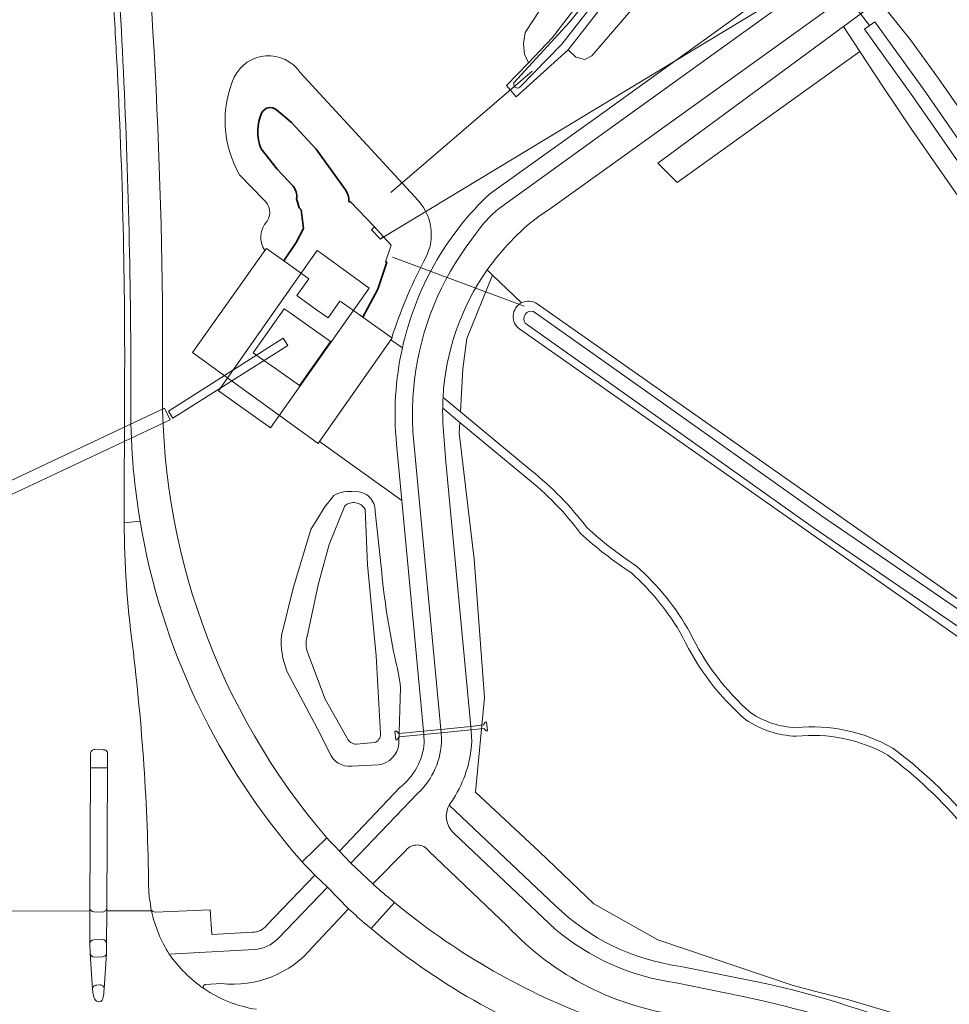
# Model space of a CAD drawing. Extents: x 150256 to 156914, y 461459 to 469481.
# Tile 247 of 256: x 154198 to 154307, y 464251 to 464366. Entities that reach past the tile are written whole.
import ezdxf

# ---------------------------------------------------------------- set-up
doc = ezdxf.new("R2010")
doc.units = 0
doc.header["$LTSCALE"] = 0.75
for name, color, linetype, lineweight in [('B-RO-FV-FAUNAPASSAGE-GV', 251, 'CONTINUOUS', 18), ('B-RO-GK-BESCHOEIING-G', 251, 'GK-BESCHOEIING', 35), ('B-RO-GK-KADEMUUR-G', 251, 'CONTINUOUS', 35), ('B-RO-GR-BEPLANTING_CULTUUR_BOSPLANTSOEN-GV', 251, 'CONTINUOUS', 18), ('B-RO-GR-BOS_LOOF-GV', 251, 'CONTINUOUS', 13), ('B-RO-IE-TERREINAFSCHEIDING_KUNSTMATIG_HEKWERK-G', 251, 'IE-TERREINAFSCHEIDING-KUNSTMATIG', 18), ('B-RO-KW-KUNSTWERK_DUIKER-G', 251, 'CONTINUOUS', 18), ('B-RO-KW-KUNSTWERK_DUIKER-GV', 251, 'CONTINUOUS', 18), ('B-RO-KW-KUNSTWERK_GEMAAL-GV', 251, 'CONTINUOUS', 18), ('B-RO-OG-TERREIN_CULTUURSCHEIDING-GV', 251, 'CONTINUOUS', 18), ('B-RO-OG-WATER-GV', 251, 'CONTINUOUS', 18), ('B-RO-OG-WATER_GREPPEL-GV', 251, 'CONTINUOUS', 18), ('B-RO-OG-WATER_MEER-GV', 251, 'CONTINUOUS', 18), ('B-RO-OG-WATER_SLOOT-GV', 251, 'CONTINUOUS', 18), ('B-RO-VH-VERHARDING_ASFALT-GV', 251, 'CONTINUOUS', 18), ('B-RO-VH-VERHARDING_BETON-GV', 251, 'CONTINUOUS', 18), ('B-RO-VH-VERHARDING_BETONSTRAATSTEEN-GV', 251, 'CONTINUOUS', 18), ('B-RO-VH-VERHARDING_FUNDERING_ZAND-GV', 251, 'CONTINUOUS', 18), ('B-RO-VH-VERHARDING_GRASBETONSTEEN-GV', 251, 'CONTINUOUS', 18), ('B-RO-VH-VERHARDING_STRAATBAKSTEEN-GV', 251, 'CONTINUOUS', 18), ('B-RO-VH-VERHARDING_TEGEL-GV', 251, 'CONTINUOUS', 18)]:
    doc.layers.add(name, color=color, linetype=linetype, lineweight=lineweight)
doc.linetypes.add('GK-BESCHOEIING', pattern='A,30,-5,[1,NLCS.SHX,S=1,R=0,X=0,Y=0],-5', length=40)
doc.linetypes.add('IE-TERREINAFSCHEIDING-KUNSTMATIG', pattern='A,4,[82,NLCS.SHX,S=0.75,R=90,X=0,Y=0],4,-2', length=10)

msp = doc.modelspace()

# ---------------------------------------------------------------- linework, layer by layer
at = {"layer": 'B-RO-FV-FAUNAPASSAGE-GV'}
msp.add_lwpolyline([(154251.317, 464282.938), (154252.832, 464283.086), (154253.096, 464282.8), (154253.26, 464282.816), (154253.16, 464283.842), (154252.996, 464283.826), (154252.792, 464283.494), (154251.311, 464283.322), (154247.77, 464282.969), (154245.72, 464282.761), (154242.847, 464282.481), (154242.58, 464282.772), (154242.402, 464282.745), (154242.508, 464281.735), (154242.667, 464281.754), (154242.873, 464282.087), (154245.795, 464282.366), (154247.825, 464282.576)], close=True, dxfattribs=at)
at = {"layer": 'B-RO-GK-BESCHOEIING-G'}
for points in [[(154226.803, 464355.302, 0.2137105), (154226.723, 464351.044)], [(154228.524, 464355.595, 0.4769738), (154226.803, 464355.302)], [(154230.869, 464345.209, 0.2158713), (154230.456, 464346.668)], [(154237.002, 464344.88, 0.1575989), (154236.594, 464346.25)]]:
    msp.add_lwpolyline(points, format="xyb", dxfattribs=at)
for points in [[(154230.271, 464354.136), (154228.524, 464355.595)], [(154233.153, 464351.003), (154230.271, 464354.136)], [(154226.723, 464351.044), (154228.589, 464348.668)], [(154236.594, 464346.25), (154233.153, 464351.003)], [(154228.589, 464348.668), (154230.456, 464346.668)], [(154230.869, 464345.209), (154231.164, 464344.115)], [(154237.229, 464344.785), (154237.002, 464344.88)], [(154231.164, 464344.115), (154231.405, 464343.887)], [(154231.405, 464343.887), (154231.683, 464341.703)], [(154231.683, 464341.703), (154230.83, 464340.073)], [(154230.83, 464340.073), (154229.353, 464337.897)], [(154238.638, 464331.29), (154240.406, 464334.595), (154241.448, 464337.732), (154241.278, 464337.804)]]:
    msp.add_lwpolyline(points, dxfattribs=at)
at = {"layer": 'B-RO-GK-KADEMUUR-G'}
for points in [[(154240.019, 464341.878), (154237.229, 464344.785)], [(154241.039, 464340.772), (154240.019, 464341.878)]]:
    msp.add_lwpolyline(points, dxfattribs=at)
at = {"layer": 'B-RO-GR-BEPLANTING_CULTUUR_BOSPLANTSOEN-GV'}
for points in [[(154279.127, 464386.21), (154277.162, 464388.926), (154274.985, 464385.485), (154270.661, 464379.794), (154264.868, 464373.368), (154259.407, 464367.31), (154257.66, 464364.679), (154257.488, 464363.373), (154257.602, 464362.129), (154258.054, 464361.139), (154260.891, 464364.095), (154263.471, 464367.455), (154273.276, 464379.705)], [(154262.723, 464362.634), (154263.616, 464361.803), (154264.676, 464361.497), (154265.478, 464361.945), (154270.113, 464367.297), (154278.937, 464377.488), (154280.111, 464378.182), (154281.314, 464377.998), (154283.376, 464376.428), (154284.121, 464376.183), (154284.98, 464376.367), (154286.195, 464377.411), (154280.461, 464384.366), (154274.859, 464378.197)]]:
    msp.add_lwpolyline(points, close=True, dxfattribs=at)
at = {"layer": 'B-RO-GR-BOS_LOOF-GV'}
for points in [[(154257.232, 464332.975), (154253.863, 464336.227), (154250.829, 464328.803), (154250.348, 464325.258), (154250.075, 464320.207), (154258.375, 464313.324)], [(154328.376, 464272.543), (154329.111, 464279.338), (154257.034, 464329.908)], [(154250.008, 464318.964), (154249.943, 464317.758), (154251.703, 464302.931), (154252.92, 464286.716), (154251.838, 464275.613), (154259.359, 464268.616), (154265.715, 464262.536), (154273.22, 464258.279), (154289.096, 464252.939), (154291.605, 464252.296), (154295.64, 464251.263), (154317.528, 464244.747), (154338.754, 464237.369), (154350.596, 464232.64), (154368.538, 464225.007), (154375.534, 464221.732), (154381.758, 464219.319), (154375.836, 464222.41), (154359.75, 464249.122)], [(154257.746, 464312.547), (154250.008, 464318.964)]]:
    msp.add_lwpolyline(points, dxfattribs=at)
for points in [[(154257.034, 464329.908, -0.5614572), (154257.232, 464332.975)], [(154264.171, 464305.95, 0.0651193), (154257.746, 464312.547)], [(154258.375, 464313.324, -0.0644315), (154264.915, 464306.625)], [(154264.915, 464306.625, 0.0407032), (154270.745, 464302.114)], [(154270.135, 464301.317, -0.040682), (154264.171, 464305.95)], [(154270.745, 464302.114, -0.0837196), (154277.012, 464294.311)], [(154276.139, 464293.823, 0.0831084), (154270.135, 464301.317)], [(154277.012, 464294.311, 0.1010484), (154284.145, 464284.898)], [(154283.545, 464284.096, -0.1013809), (154276.139, 464293.823)], [(154284.145, 464284.898, 0.1319212), (154289.436, 464283.162)], [(154289.464, 464282.159, -0.1349654), (154283.545, 464284.096)], [(154289.436, 464283.162, -0.1575001), (154300.801, 464280.768)], [(154300.204, 464279.966, 0.1561375), (154289.464, 464282.159)], [(154300.801, 464280.768, -0.0583956), (154310.019, 464272.074)], [(154309.289, 464271.387, 0.0586509), (154300.204, 464279.966)]]:
    msp.add_lwpolyline(points, format="xyb", dxfattribs=at)
at = {"layer": 'B-RO-IE-TERREINAFSCHEIDING_KUNSTMATIG_HEKWERK-G'}
for points in [[(154227.157, 464339.105), (154218.645, 464327.175), (154233.385, 464316.503), (154233.571, 464316.741)], [(154227.332, 464339.35), (154227.157, 464339.105)], [(154233.634, 464338.871), (154233.289, 464339.122), (154232.517, 464338.026)], [(154232.517, 464338.026), (154221.694, 464322.657), (154227.789, 464318.32)], [(154229.864, 464321.248), (154239.383, 464334.684), (154233.634, 464338.871)], [(154242.023, 464328.891), (154238.638, 464331.29)], [(154233.571, 464316.741), (154241.941, 464328.635)], [(154241.941, 464328.635), (154242.088, 464328.844), (154242.023, 464328.891)], [(154227.789, 464318.32), (154229.864, 464321.248)]]:
    msp.add_lwpolyline(points, dxfattribs=at)
at = {"layer": 'B-RO-KW-KUNSTWERK_DUIKER-G'}
for points in [[(154305.093, 464406.804), (154317.603, 464386.956), (154240.788, 464340.535)], [(154288.683, 464377.719), (154298.082, 464365.497)], [(154241.924, 464345.927), (154258.5, 464360.16)], [(154242.126, 464338.349), (154257.577, 464332.597)]]:
    msp.add_lwpolyline(points, dxfattribs=at)
at = {"layer": 'B-RO-KW-KUNSTWERK_DUIKER-GV'}
for points in [[(154216.369, 464319.452), (154229.846, 464327.983), (154229.312, 464328.827), (154215.835, 464320.296)], [(154183.416, 464303.931), (154216.023, 464319.277), (154215.385, 464320.635), (154182.778, 464305.289)]]:
    msp.add_lwpolyline(points, close=True, dxfattribs=at)
at = {"layer": 'B-RO-KW-KUNSTWERK_GEMAAL-GV'}
msp.add_lwpolyline([(154226.488, 464326.615), (154228.388, 464325.277), (154231.223, 464323.281), (154234.86, 464328.448), (154232.012, 464330.453), (154230.106, 464331.794), (154229.402, 464332.29), (154225.766, 464327.123)], close=True, dxfattribs=at)
at = {"layer": 'B-RO-OG-TERREIN_CULTUURSCHEIDING-GV'}
for points in [[(154211.384, 464396.257, -0.0278175), (154215.156, 464324.144)], [(154223.557, 464359.458, -0.56924), (154231.29, 464360.006)], [(154224.173, 464348.009, -0.2386235), (154223.557, 464359.458)], [(154227.416, 464342.554, 0.3790415), (154226.994, 464345.092)], [(154243.275, 464327.689, -0.1507176), (154253.54, 464345.782)], [(154245.174, 464344.94, -0.3284164), (154245.801, 464337.873)], [(154227.157, 464339.105, -0.3592337), (154227.416, 464342.554)], [(154259.187, 464343.062, 0.0753949), (154253.236, 464336.85)], [(154245.801, 464337.873, 0.0425026), (154242.023, 464328.891)], [(154253.236, 464336.85, 0.1407159), (154248.044, 464321.892)], [(154257.232, 464332.975, -0.2812918), (154259.102, 464332.855)], [(154215.156, 464324.144, 0.1859083), (154234.427, 464270.255)], [(154248.002, 464320.627, 0.0151104), (154248.036, 464318.907)], [(154235.247, 464310.395, -0.1678823), (154237.658, 464310.841)], [(154237.658, 464310.841, -0.4488641), (154240.089, 464308.518)], [(154210.645, 464307.207, 0.0304397), (154211.616, 464292.852)], [(154231.526, 464267.443, -0.1406257), (154212.517, 464307.403)], [(154240.795, 464302.029, 0.0293725), (154242.377, 464291.462)], [(154229.736, 464289.791, -0.1134331), (154229.08, 464293.995)], [(154211.616, 464292.852, -0.0278214), (154213.509, 464264.566)], [(154242.377, 464291.462, -0.0296681), (154243.065, 464287.866)], [(154242.849, 464281.298, -0.3594434), (154240.447, 464278.804)], [(154242.98, 464276.163, 0.2070839), (154245.845, 464281.399)], [(154251.42, 464281.558, -0.12982), (154249.261, 464274.834)], [(154237.309, 464278.65, -0.3230721), (154234.718, 464280.224)], [(154246.352, 464268.739, 0.4844612), (154243.714, 464268.821)], [(154213.535, 464264.117, 0.0390652), (154213.715, 464262.53)], [(154239.795, 464264.872, 0.0087038), (154241.826, 464263.106)], [(154213.792, 464261.917, 0.3639492), (154214.294, 464261.557)], [(154239.129, 464260.019, -0.0089907), (154236.951, 464261.948)], [(154242.36, 464262.661, 0.0815018), (154265.242, 464249.31)], [(154261.215, 464262.33, 0.1617418), (154275.936, 464255.189)], [(154225.688, 464259.179, 0.2256554), (154227.38, 464260.005)], [(154239.611, 464259.61, -0.0032532), (154239.129, 464260.019)], [(154264.985, 464245.108, -0.0902702), (154239.611, 464259.61)], [(154276.353, 464249.388, -0.1778508), (154255.612, 464259.899)], [(154232.787, 464257.489, -0.2546436), (154222.032, 464253.178)], [(154220.241, 464253.065, 0.6456777), (154219.988, 464252.589)], [(154219.988, 464252.589, 0.1109363), (154226.147, 464250.152)], [(154285.076, 464253.333, -0.0494507), (154305.603, 464246.806)]]:
    msp.add_lwpolyline(points, format="xyb", dxfattribs=at)
for points in [[(154253.54, 464345.782), (154265.606, 464354.393), (154303.04, 464381.374), (154306.254, 464383.635)], [(154306.808, 464377.231), (154269.04, 464350.078), (154260.646, 464344.061), (154259.187, 464343.062)], [(154296.934, 464362.443), (154275.502, 464347.084), (154274.464, 464348.129), (154273.252, 464349.349), (154295.033, 464365.365), (154299.177, 464368.413), (154302.892, 464363.821), (154306.163, 464359.288), (154311.624, 464351.423), (154317.035, 464343.458), (154337.142, 464312.959), (154345.2, 464300.191), (154357.354, 464280.477), (154369.573, 464280.544), (154372.183, 464276.204), (154377.942, 464266.414), (154383.327, 464256.91), (154385.713, 464252.535), (154392.506, 464239.505)], [(154270.113, 464367.297), (154265.478, 464361.945), (154264.676, 464361.497), (154263.616, 464361.803), (154262.723, 464362.634), (154256.629, 464357.117), (154255.494, 464358.472), (154258.054, 464361.139), (154257.602, 464362.129), (154257.488, 464363.373), (154257.66, 464364.679), (154259.407, 464367.31)], [(154368.461, 464260.733), (154363.596, 464268.265), (154354.474, 464279.4), (154340.284, 464292.772), (154340.472, 464296.603), (154332.36, 464308.873), (154324.36, 464322.436), (154315.847, 464334.511), (154309.405, 464344.128), (154303.009, 464353.346), (154299.694, 464358.249), (154296.934, 464362.443)], [(154231.29, 464360.006), (154245.174, 464344.94)], [(154226.994, 464345.092), (154224.173, 464348.009)], [(154245.845, 464281.399), (154245.795, 464282.366), (154243.215, 464309.827), (154233.571, 464316.741), (154233.385, 464316.503), (154218.645, 464327.175), (154227.157, 464339.105)], [(154253.236, 464336.85), (154253.863, 464336.227), (154257.232, 464332.975)], [(154253.863, 464336.227), (154253.236, 464336.85)], [(154248.044, 464321.892), (154250.075, 464320.207), (154250.348, 464325.258), (154250.829, 464328.803), (154253.863, 464336.227)], [(154259.102, 464332.855), (154331.303, 464282.202)], [(154242.023, 464328.891), (154242.088, 464328.844), (154241.941, 464328.635), (154243.275, 464327.689)], [(154369.364, 464220.671), (154389.011, 464211.556), (154385.672, 464216.013), (154381.758, 464219.319), (154375.534, 464221.732), (154368.538, 464225.007), (154350.596, 464232.64), (154338.754, 464237.369), (154317.528, 464244.747), (154295.64, 464251.263), (154291.605, 464252.296), (154289.096, 464252.939), (154273.22, 464258.279), (154265.715, 464262.536), (154259.359, 464268.616), (154251.838, 464275.613), (154252.92, 464286.716), (154251.703, 464302.931), (154249.943, 464317.758), (154250.008, 464318.964), (154248.002, 464320.627)], [(154248.036, 464318.907), (154248.359, 464314.36), (154251.311, 464283.322), (154251.42, 464281.558)], [(154229.08, 464293.995), (154230.448, 464299.537), (154232.555, 464306.398), (154234.19, 464309.078), (154235.247, 464310.395)], [(154240.089, 464308.518), (154240.795, 464302.029)], [(154212.517, 464307.403), (154210.645, 464307.207)], [(154234.718, 464280.224), (154233.641, 464282.455), (154229.736, 464289.791)], [(154243.065, 464287.866), (154242.849, 464281.298)], [(154240.447, 464278.804), (154237.309, 464278.65)], [(154234.427, 464270.255), (154234.725, 464269.911), (154235.306, 464269.321), (154235.904, 464268.699), (154242.98, 464276.163)], [(154249.261, 464274.834), (154248.775, 464274.106), (154261.215, 464262.33)], [(154243.714, 464268.821), (154239.795, 464264.872)], [(154255.612, 464259.899), (154246.352, 464268.739)], [(154227.38, 464260.005), (154233.018, 464265.895), (154232.337, 464266.586), (154231.773, 464267.165), (154231.526, 464267.443)], [(154213.509, 464264.566), (154213.535, 464264.322), (154213.535, 464264.117)], [(154241.826, 464263.106), (154242.36, 464262.661)], [(154213.715, 464262.53), (154213.792, 464261.917)], [(154214.294, 464261.557), (154220.75, 464261.814), (154220.922, 464258.937), (154225.688, 464259.179)], [(154236.951, 464261.948), (154232.787, 464257.489)], [(154275.936, 464255.189), (154285.076, 464253.333)], [(154222.032, 464253.178), (154220.241, 464253.065)]]:
    msp.add_lwpolyline(points, dxfattribs=at)
at = {"layer": 'B-RO-OG-WATER-GV'}
msp.add_lwpolyline([(154297.474, 464365.058), (154303.161, 464357.174), (154308.635, 464349.29), (154313.973, 464341.434), (154320.704, 464331.172), (154334.081, 464310.932), (154342.096, 464298.232), (154343.364, 464299.032), (154335.297, 464311.816), (154321.956, 464332), (154315.239, 464342.238), (154309.796, 464350.248), (154304.397, 464358.026), (154298.69, 464365.936)], close=True, dxfattribs=at)
for points in [[(154236.536, 464309.187), (154234.7, 464304.651), (154233.381, 464299.903), (154232.092, 464293.846)], [(154240.721, 464282.438), (154240.191, 464291.583), (154239.197, 464302.252), (154238.895, 464308.798)], [(154232.154, 464292.027), (154234.228, 464286.513), (154236.785, 464281.942)], [(154237.908, 464281.224), (154240.01, 464281.42)]]:
    msp.add_lwpolyline(points, dxfattribs=at)
for points in [[(154238.895, 464308.798, 0.465308), (154236.536, 464309.187)], [(154232.092, 464293.846, 0.1505887), (154232.154, 464292.027)], [(154240.01, 464281.42, 0.3272463), (154240.721, 464282.438)], [(154236.785, 464281.942, 0.284208), (154237.908, 464281.224)]]:
    msp.add_lwpolyline(points, format="xyb", dxfattribs=at)
at = {"layer": 'B-RO-OG-WATER_GREPPEL-GV'}
msp.add_lwpolyline([(154296.934, 464362.443), (154295.033, 464365.365), (154273.252, 464349.349), (154274.464, 464348.129), (154275.502, 464347.084)], close=True, dxfattribs=at)
msp.add_lwpolyline([(154258.654, 464331.969, 0.721328), (154257.681, 464330.595)], format="xyb", dxfattribs=at)
for points in [[(154356.884, 464260.608), (154350.965, 464266.498), (154347.137, 464270.26), (154336.502, 464277.854), (154314.16, 464293.165), (154292.436, 464308.018), (154271.518, 464322.858), (154258.654, 464331.969)], [(154257.681, 464330.595), (154270.544, 464321.485), (154291.474, 464306.637), (154313.209, 464291.776), (154335.537, 464276.475), (154346.052, 464268.967), (154349.781, 464265.301), (154355.697, 464259.415)]]:
    msp.add_lwpolyline(points, dxfattribs=at)
at = {"layer": 'B-RO-OG-WATER_MEER-GV'}
for points in [[(154226.803, 464355.302, 0.2137105), (154226.723, 464351.044)], [(154228.524, 464355.595, 0.4769738), (154226.803, 464355.302)], [(154230.456, 464346.668, -0.2158713), (154230.869, 464345.209)], [(154237.002, 464344.88, 0.1575989), (154236.594, 464346.25)]]:
    msp.add_lwpolyline(points, format="xyb", dxfattribs=at)
for points in [[(154236.594, 464346.25), (154233.153, 464351.003), (154230.271, 464354.136), (154228.524, 464355.595)], [(154226.723, 464351.044), (154228.589, 464348.668), (154230.456, 464346.668)], [(154230.869, 464345.209), (154231.164, 464344.115), (154231.405, 464343.887), (154231.683, 464341.703), (154230.83, 464340.073), (154229.353, 464337.897), (154232.158, 464335.902), (154232.296, 464335.803), (154230.899, 464333.839), (154231.323, 464333.537), (154233.223, 464332.181), (154234.557, 464331.229), (154235.95, 464333.195), (154236.089, 464333.097), (154238.638, 464331.29), (154240.406, 464334.595), (154241.448, 464337.732), (154241.278, 464337.804), (154241.965, 464339.747), (154241.039, 464340.772), (154240.717, 464340.449), (154239.674, 464341.549), (154240.019, 464341.878), (154237.229, 464344.785)], [(154237.229, 464344.785), (154237.002, 464344.88)]]:
    msp.add_lwpolyline(points, dxfattribs=at)
at = {"layer": 'B-RO-OG-WATER_SLOOT-GV'}
for points in [[(154257.054, 464358.25), (154261.988, 464363.317), (154274.093, 464378.842), (154279.862, 464385.194), (154281.511, 464387.009), (154288.394, 464377.497), (154288.917, 464377.9), (154282.563, 464386.912), (154278.511, 464391.952), (154264.117, 464410.431), (154252.222, 464425.259), (154246.022, 464432.892), (154237.421, 464442.989), (154229.479, 464452.224)], [(154256.353, 464358.765), (154262.931, 464365.948), (154273.511, 464379.222), (154279.304, 464385.966), (154279.127, 464386.21), (154273.276, 464379.705), (154263.471, 464367.455), (154260.891, 464364.095), (154258.054, 464361.139), (154255.494, 464358.472), (154256.629, 464357.117), (154262.723, 464362.634), (154274.859, 464378.197), (154280.461, 464384.366), (154279.862, 464385.194), (154274.093, 464378.842), (154261.988, 464363.317), (154257.054, 464358.25)], [(154279.304, 464385.966), (154273.511, 464379.222), (154262.931, 464365.948), (154256.353, 464358.765)], [(154345.2, 464300.191), (154337.142, 464312.959), (154317.035, 464343.458), (154311.624, 464351.423), (154306.163, 464359.288), (154302.892, 464363.821), (154299.177, 464368.413), (154295.033, 464365.365)], [(154295.033, 464365.365), (154296.934, 464362.443), (154299.694, 464358.249), (154303.009, 464353.346), (154309.405, 464344.128), (154315.847, 464334.511), (154324.36, 464322.436), (154332.36, 464308.873), (154340.472, 464296.603)], [(154245.174, 464344.94), (154231.29, 464360.006)], [(154228.524, 464355.595), (154230.271, 464354.136), (154233.153, 464351.003), (154236.594, 464346.25)], [(154230.456, 464346.668), (154228.589, 464348.668), (154226.723, 464351.044)], [(154224.173, 464348.009), (154226.994, 464345.092)], [(154227.157, 464339.105), (154227.332, 464339.35), (154229.353, 464337.897), (154230.83, 464340.073), (154231.683, 464341.703), (154231.405, 464343.887), (154231.164, 464344.115), (154230.869, 464345.209)], [(154237.002, 464344.88), (154237.229, 464344.785), (154240.019, 464341.878), (154241.039, 464340.772), (154241.965, 464339.747), (154241.278, 464337.804), (154241.448, 464337.732), (154240.406, 464334.595), (154238.638, 464331.29), (154242.023, 464328.891)], [(154331.303, 464282.202), (154259.102, 464332.855)], [(154258.654, 464331.969), (154271.518, 464322.858), (154292.436, 464308.018), (154314.16, 464293.165), (154336.502, 464277.854), (154347.137, 464270.26), (154350.965, 464266.498), (154356.884, 464260.608)], [(154257.034, 464329.908), (154329.111, 464279.338)], [(154355.697, 464259.415), (154349.781, 464265.301), (154346.052, 464268.967), (154335.537, 464276.475), (154313.209, 464291.776), (154291.474, 464306.637), (154270.544, 464321.485), (154257.681, 464330.595)], [(154235.247, 464310.395), (154234.19, 464309.078), (154232.555, 464306.398), (154230.448, 464299.537), (154229.08, 464293.995)], [(154232.092, 464293.846), (154233.381, 464299.903), (154234.7, 464304.651), (154236.536, 464309.187)], [(154238.895, 464308.798), (154239.197, 464302.252), (154240.191, 464291.583), (154240.721, 464282.438)], [(154240.795, 464302.029), (154240.089, 464308.518)], [(154236.785, 464281.942), (154234.228, 464286.513), (154232.154, 464292.027)], [(154229.736, 464289.791), (154233.641, 464282.455), (154234.718, 464280.224)], [(154242.849, 464281.298), (154243.065, 464287.866)], [(154240.01, 464281.42), (154237.908, 464281.224)], [(154237.309, 464278.65), (154240.447, 464278.804)]]:
    msp.add_lwpolyline(points, dxfattribs=at)
msp.add_lwpolyline([(154297.474, 464365.058), (154298.69, 464365.936), (154304.397, 464358.026), (154309.796, 464350.248), (154315.239, 464342.238), (154321.956, 464332), (154335.297, 464311.816), (154343.364, 464299.032), (154342.096, 464298.232), (154334.081, 464310.932), (154320.704, 464331.172), (154313.973, 464341.434), (154308.635, 464349.29), (154303.161, 464357.174)], close=True, dxfattribs=at)
for points in [[(154231.29, 464360.006, 0.56924), (154223.557, 464359.458)], [(154223.557, 464359.458, 0.2386235), (154224.173, 464348.009)], [(154257.054, 464358.25, -0.7047181), (154256.353, 464358.765)], [(154256.353, 464358.765, 0.7047181), (154257.054, 464358.25)], [(154226.723, 464351.044, -0.2137105), (154226.803, 464355.302)], [(154226.803, 464355.302, -0.4769738), (154228.524, 464355.595)], [(154230.869, 464345.209, 0.2158713), (154230.456, 464346.668)], [(154236.594, 464346.25, -0.1575989), (154237.002, 464344.88)], [(154226.994, 464345.092, -0.3790415), (154227.416, 464342.554)], [(154245.801, 464337.873, 0.3284164), (154245.174, 464344.94)], [(154227.416, 464342.554, 0.3592337), (154227.157, 464339.105)], [(154242.023, 464328.891, -0.0425026), (154245.801, 464337.873)], [(154259.102, 464332.855, 0.2812918), (154257.232, 464332.975)], [(154257.232, 464332.975, 0.5614572), (154257.034, 464329.908)], [(154257.681, 464330.595, -0.721328), (154258.654, 464331.969)], [(154237.658, 464310.841, 0.1678823), (154235.247, 464310.395)], [(154240.089, 464308.518, 0.4488641), (154237.658, 464310.841)], [(154236.536, 464309.187, -0.465308), (154238.895, 464308.798)], [(154242.377, 464291.462, -0.0293725), (154240.795, 464302.029)], [(154229.08, 464293.995, 0.1134331), (154229.736, 464289.791)], [(154232.154, 464292.027, -0.1505887), (154232.092, 464293.846)], [(154243.065, 464287.866, 0.0296681), (154242.377, 464291.462)], [(154240.721, 464282.438, -0.3272463), (154240.01, 464281.42)], [(154237.908, 464281.224, -0.284208), (154236.785, 464281.942)], [(154240.447, 464278.804, 0.3594434), (154242.849, 464281.298)], [(154234.718, 464280.224, 0.3230721), (154237.309, 464278.65)]]:
    msp.add_lwpolyline(points, format="xyb", dxfattribs=at)
at = {"layer": 'B-RO-VH-VERHARDING_ASFALT-GV'}
for points in [[(154207.525, 464399.45, -0.0160697), (154210.494, 464361.307)], [(154215.156, 464324.144, 0.0278175), (154211.384, 464396.257)], [(154209.781, 464361.259, 0.0029459), (154209.281, 464370.095)], [(154210.69, 464322.364, 0.0149887), (154209.781, 464361.259)], [(154210.494, 464361.307, -0.0126192), (154211.441, 464321.447)], [(154254.782, 464344.156, 0.0624245), (154252.648, 464342.077)], [(154253.236, 464336.85, -0.0753949), (154259.187, 464343.062)], [(154251.428, 464340.446, 0.1350174), (154244.712, 464324.003)], [(154248.044, 464321.892, -0.1407159), (154253.236, 464336.85)], [(154234.427, 464270.255, -0.1859083), (154215.156, 464324.144)], [(154244.712, 464324.003, 0.0541266), (154244.575, 464317.038)], [(154248.002, 464320.627, -0.0110812), (154248.044, 464321.892)], [(154211.441, 464321.447, 0.0477108), (154212.517, 464307.403)], [(154248.036, 464318.907, -0.0151104), (154248.002, 464320.627)], [(154211.616, 464292.852, -0.0304397), (154210.645, 464307.207)], [(154212.517, 464307.403, 0.1406257), (154231.526, 464267.443)], [(154213.509, 464264.566, 0.0278214), (154211.616, 464292.852)], [(154247.881, 464281.852, -0.202546), (154245.104, 464275.477)], [(154249.261, 464274.834, 0.12982), (154251.42, 464281.558)], [(154206.698, 464280.093, -0.4481434), (154207.208, 464280.605)], [(154208.192, 464280.585, -0.4949508), (154208.695, 464280.098)], [(154249.265, 464270.856, -0.3452688), (154248.775, 464274.106)], [(154243.714, 464268.821, -0.4844612), (154246.352, 464268.739)], [(154213.715, 464262.53, -0.0390652), (154213.535, 464264.117)], [(154241.826, 464263.106, -0.0087038), (154239.795, 464264.872)], [(154215.938, 464256.605, -0.0857538), (154213.839, 464261.701)], [(154236.951, 464261.948, 0.0089907), (154239.129, 464260.019)], [(154265.242, 464249.31, -0.0815018), (154242.36, 464262.661)], [(154239.129, 464260.019, 0.0032532), (154239.611, 464259.61)], [(154239.611, 464259.61, 0.0902702), (154264.985, 464245.108)], [(154255.612, 464259.899, 0.1778508), (154276.353, 464249.388)], [(154275.373, 464253.266, -0.1441146), (154261.216, 464259.556)], [(154228.695, 464258.462, -0.19007), (154225.905, 464257.15)], [(154222.032, 464253.178, 0.2546436), (154232.787, 464257.489)], [(154215.938, 464256.605, 0.0900069), (154219.988, 464252.589)], [(154219.988, 464252.589, -0.0900069), (154215.938, 464256.605)], [(154207.197, 464251.357, -0.0971882), (154206.934, 464252.482)], [(154208.296, 464252.535, -0.0510628), (154208.132, 464251.361)], [(154219.988, 464252.589, -0.6456777), (154220.241, 464253.065)], [(154226.147, 464250.152, -0.1109363), (154219.988, 464252.589)], [(154208.132, 464251.361, -0.6951882), (154207.197, 464251.357)], [(154300.744, 464246.587, 0.0332533), (154285.221, 464251.229)]]:
    msp.add_lwpolyline(points, format="xyb", dxfattribs=at)
for points in [[(154304.789, 464380.185), (154267.295, 464353.175), (154254.782, 464344.156)], [(154259.187, 464343.062), (154260.646, 464344.061), (154269.04, 464350.078), (154306.808, 464377.231)], [(154252.648, 464342.077), (154251.428, 464340.446)], [(154210.645, 464307.207), (154210.69, 464322.364)], [(154251.42, 464281.558), (154251.311, 464283.322), (154248.359, 464314.36), (154248.036, 464318.907)], [(154244.575, 464317.038), (154247.825, 464282.576), (154247.881, 464281.852)], [(154193.654, 464289.432), (154193.529, 464261.652), (154206.617, 464261.684), (154206.618, 464261.974), (154206.685, 464278.451), (154206.682, 464279.866), (154206.698, 464280.093)], [(154207.208, 464280.605), (154208.192, 464280.585)], [(154208.695, 464280.098), (154208.687, 464278.446), (154208.6, 464262.024), (154208.599, 464261.688), (154213.839, 464261.701), (154213.792, 464261.917), (154213.715, 464262.53)], [(154245.104, 464275.477), (154237.224, 464267.294), (154239.795, 464264.872), (154243.714, 464268.821)], [(154248.775, 464274.106), (154249.261, 464274.834)], [(154261.216, 464259.556), (154250.144, 464270.023), (154249.265, 464270.856)], [(154239.795, 464264.872), (154237.224, 464267.294), (154235.904, 464268.699), (154235.306, 464269.321), (154234.725, 464269.911), (154234.427, 464270.255), (154231.526, 464267.443), (154231.773, 464267.165), (154232.337, 464266.586)], [(154231.526, 464267.443), (154234.427, 464270.255)], [(154246.352, 464268.739), (154255.612, 464259.899)], [(154232.337, 464266.586), (154233.018, 464265.895), (154234.486, 464264.456), (154236.951, 464261.948)], [(154213.535, 464264.117), (154213.535, 464264.322), (154213.509, 464264.566)], [(154232.787, 464257.489), (154236.951, 464261.948), (154234.486, 464264.456), (154228.695, 464258.462)], [(154239.611, 464259.61), (154242.36, 464262.661), (154241.826, 464263.106)], [(154206.934, 464252.482), (154206.642, 464256.726), (154206.605, 464257.813), (154206.617, 464261.684), (154193.529, 464261.652), (154193.464, 464257.836)], [(154213.839, 464261.701), (154208.599, 464261.688), (154208.586, 464257.832), (154208.575, 464256.707), (154208.296, 464252.535)], [(154242.36, 464262.661), (154239.611, 464259.61)], [(154225.905, 464257.15), (154215.938, 464256.605)], [(154220.241, 464253.065), (154222.032, 464253.178)], [(154285.221, 464251.229), (154283.047, 464251.679), (154275.373, 464253.266)]]:
    msp.add_lwpolyline(points, dxfattribs=at)
at = {"layer": 'B-RO-VH-VERHARDING_BETON-GV'}
for points in [[(154210.494, 464361.307, 0.0160697), (154207.525, 464399.45)], [(154209.281, 464370.095, -0.0029459), (154209.781, 464361.259)], [(154209.781, 464361.259, -0.0149887), (154210.69, 464322.364)], [(154211.441, 464321.447, 0.0126192), (154210.494, 464361.307)], [(154212.517, 464307.403, -0.0477108), (154211.441, 464321.447)], [(154206.618, 464261.974, 0.3159838), (154207.098, 464261.574)], [(154208.125, 464261.561, 0.3688642), (154208.6, 464262.024)], [(154207.092, 464258.291, 0.4072476), (154206.605, 464257.813)], [(154208.586, 464257.832, 0.4014223), (154208.097, 464258.332)], [(154206.642, 464256.726, 0.3578648), (154207.147, 464256.284)], [(154208.094, 464256.323, 0.3826439), (154208.575, 464256.707)]]:
    msp.add_lwpolyline(points, format="xyb", dxfattribs=at)
for points in [[(154240.019, 464341.878), (154239.674, 464341.549), (154240.717, 464340.449), (154241.039, 464340.772)], [(154241.941, 464328.635), (154242.088, 464328.844), (154242.023, 464328.891), (154238.638, 464331.29), (154236.089, 464333.097), (154235.95, 464333.195), (154234.557, 464331.229), (154233.223, 464332.181), (154231.323, 464333.537), (154230.899, 464333.839), (154232.296, 464335.803), (154232.158, 464335.902), (154229.353, 464337.897), (154227.332, 464339.35), (154227.157, 464339.105), (154218.645, 464327.175), (154233.385, 464316.503), (154233.571, 464316.741)], [(154226.488, 464326.615), (154225.766, 464327.123), (154229.402, 464332.29), (154230.106, 464331.794), (154232.012, 464330.453), (154234.86, 464328.448), (154231.223, 464323.281), (154228.388, 464325.277)]]:
    msp.add_lwpolyline(points, close=True, dxfattribs=at)
for points in [[(154210.69, 464322.364), (154210.645, 464307.207)], [(154210.645, 464307.207), (154212.517, 464307.403)], [(154208.687, 464278.446), (154206.685, 464278.451), (154206.618, 464261.974)], [(154208.6, 464262.024), (154208.687, 464278.446)], [(154207.098, 464261.574), (154208.125, 464261.561)], [(154208.097, 464258.332), (154207.092, 464258.291)], [(154206.605, 464257.813), (154206.642, 464256.726)], [(154208.575, 464256.707), (154208.586, 464257.832)], [(154207.147, 464256.284), (154208.094, 464256.323)]]:
    msp.add_lwpolyline(points, dxfattribs=at)
at = {"layer": 'B-RO-VH-VERHARDING_BETONSTRAATSTEEN-GV'}
for points in [[(154206.698, 464280.093), (154206.682, 464279.866), (154206.685, 464278.451)], [(154206.685, 464278.451), (154208.687, 464278.446), (154208.695, 464280.098)], [(154208.192, 464280.585), (154207.208, 464280.605)]]:
    msp.add_lwpolyline(points, dxfattribs=at)
for points in [[(154207.208, 464280.605, 0.4481434), (154206.698, 464280.093)], [(154208.695, 464280.098, 0.4949508), (154208.192, 464280.585)]]:
    msp.add_lwpolyline(points, format="xyb", dxfattribs=at)
at = {"layer": 'B-RO-VH-VERHARDING_FUNDERING_ZAND-GV'}
for points in [[(154248.044, 464321.892, 0.0110812), (154248.002, 464320.627)], [(154257.746, 464312.547, -0.0651193), (154264.171, 464305.95)], [(154264.915, 464306.625, 0.0644315), (154258.375, 464313.324)], [(154270.745, 464302.114, -0.0407032), (154264.915, 464306.625)], [(154264.171, 464305.95, 0.040682), (154270.135, 464301.317)], [(154277.012, 464294.311, 0.0837196), (154270.745, 464302.114)], [(154270.135, 464301.317, -0.0831084), (154276.139, 464293.823)], [(154284.145, 464284.898, -0.1010484), (154277.012, 464294.311)], [(154276.139, 464293.823, 0.1013809), (154283.545, 464284.096)], [(154289.436, 464283.162, -0.1319212), (154284.145, 464284.898)], [(154283.545, 464284.096, 0.1349654), (154289.464, 464282.159)], [(154300.801, 464280.768, 0.1575001), (154289.436, 464283.162)], [(154289.464, 464282.159, -0.1561375), (154300.204, 464279.966)], [(154310.019, 464272.074, 0.0583956), (154300.801, 464280.768)], [(154300.204, 464279.966, -0.0586509), (154309.289, 464271.387)]]:
    msp.add_lwpolyline(points, format="xyb", dxfattribs=at)
for points in [[(154258.375, 464313.324), (154250.075, 464320.207), (154248.044, 464321.892)], [(154248.002, 464320.627), (154250.008, 464318.964), (154257.746, 464312.547)]]:
    msp.add_lwpolyline(points, dxfattribs=at)
at = {"layer": 'B-RO-VH-VERHARDING_GRASBETONSTEEN-GV'}
for points in [[(154243.275, 464327.689), (154241.941, 464328.635), (154233.571, 464316.741)], [(154233.571, 464316.741), (154243.215, 464309.827), (154242.595, 464316.427)]]:
    msp.add_lwpolyline(points, dxfattribs=at)
msp.add_lwpolyline([(154242.595, 464316.427, -0.0806207), (154243.275, 464327.689)], format="xyb", dxfattribs=at)
at = {"layer": 'B-RO-VH-VERHARDING_STRAATBAKSTEEN-GV'}
for points in [[(154207.42, 464253.001, 0.4268958), (154206.934, 464252.482)], [(154206.934, 464252.482, 0.0971882), (154207.197, 464251.357)], [(154208.296, 464252.535, 0.4574841), (154207.795, 464253.022)], [(154208.132, 464251.361, 0.0510628), (154208.296, 464252.535)], [(154207.197, 464251.357, 0.6951882), (154208.132, 464251.361)]]:
    msp.add_lwpolyline(points, format="xyb", dxfattribs=at)
msp.add_lwpolyline([(154207.795, 464253.022), (154207.42, 464253.001)], dxfattribs=at)
at = {"layer": 'B-RO-VH-VERHARDING_TEGEL-GV'}
for points in [[(154306.254, 464383.635), (154303.04, 464381.374), (154265.606, 464354.393), (154253.54, 464345.782)], [(154254.782, 464344.156), (154267.295, 464353.175), (154304.789, 464380.185)], [(154251.428, 464340.446), (154252.648, 464342.077)], [(154247.881, 464281.852), (154247.825, 464282.576), (154244.575, 464317.038)], [(154242.595, 464316.427), (154243.215, 464309.827), (154245.795, 464282.366), (154245.845, 464281.399)], [(154242.98, 464276.163), (154235.904, 464268.699)], [(154235.904, 464268.699), (154237.224, 464267.294), (154245.104, 464275.477)], [(154261.215, 464262.33), (154248.775, 464274.106)], [(154249.265, 464270.856), (154250.144, 464270.023), (154261.216, 464259.556)], [(154228.695, 464258.462), (154234.486, 464264.456), (154233.018, 464265.895), (154227.38, 464260.005)], [(154206.618, 464261.974), (154206.617, 464261.684), (154206.605, 464257.813)], [(154208.125, 464261.561), (154207.098, 464261.574)], [(154208.586, 464257.832), (154208.599, 464261.688), (154208.6, 464262.024)], [(154213.792, 464261.917), (154213.839, 464261.701)], [(154225.688, 464259.179), (154220.922, 464258.937), (154220.75, 464261.814), (154214.294, 464261.557)], [(154207.092, 464258.291), (154208.097, 464258.332)], [(154215.938, 464256.605), (154225.905, 464257.15)], [(154206.642, 464256.726), (154206.934, 464252.482)], [(154208.094, 464256.323), (154207.147, 464256.284)], [(154208.296, 464252.535), (154208.575, 464256.707)], [(154285.076, 464253.333), (154275.936, 464255.189)], [(154207.42, 464253.001), (154207.795, 464253.022)], [(154275.373, 464253.266), (154283.047, 464251.679), (154285.221, 464251.229)]]:
    msp.add_lwpolyline(points, dxfattribs=at)
for points in [[(154253.54, 464345.782, 0.1507176), (154243.275, 464327.689)], [(154252.648, 464342.077, -0.0624245), (154254.782, 464344.156)], [(154244.712, 464324.003, -0.1350174), (154251.428, 464340.446)], [(154243.275, 464327.689, 0.0806207), (154242.595, 464316.427)], [(154244.575, 464317.038, -0.0541266), (154244.712, 464324.003)], [(154245.845, 464281.399, -0.2070839), (154242.98, 464276.163)], [(154245.104, 464275.477, 0.202546), (154247.881, 464281.852)], [(154248.775, 464274.106, 0.3452688), (154249.265, 464270.856)], [(154207.098, 464261.574, -0.3159838), (154206.618, 464261.974)], [(154208.6, 464262.024, -0.3688642), (154208.125, 464261.561)], [(154214.294, 464261.557, -0.3639492), (154213.792, 464261.917)], [(154213.839, 464261.701, 0.0857538), (154215.938, 464256.605)], [(154275.936, 464255.189, -0.1617418), (154261.215, 464262.33)], [(154227.38, 464260.005, -0.2256554), (154225.688, 464259.179)], [(154261.216, 464259.556, 0.1441146), (154275.373, 464253.266)], [(154206.605, 464257.813, -0.4072476), (154207.092, 464258.291)], [(154208.097, 464258.332, -0.4014223), (154208.586, 464257.832)], [(154225.905, 464257.15, 0.19007), (154228.695, 464258.462)], [(154207.147, 464256.284, -0.3578648), (154206.642, 464256.726)], [(154208.575, 464256.707, -0.3826439), (154208.094, 464256.323)], [(154206.934, 464252.482, -0.4268958), (154207.42, 464253.001)], [(154207.795, 464253.022, -0.4574841), (154208.296, 464252.535)], [(154305.603, 464246.806, 0.0494507), (154285.076, 464253.333)], [(154285.221, 464251.229, -0.0332533), (154300.744, 464246.587)]]:
    msp.add_lwpolyline(points, format="xyb", dxfattribs=at)

doc.saveas('drawing.dxf')
